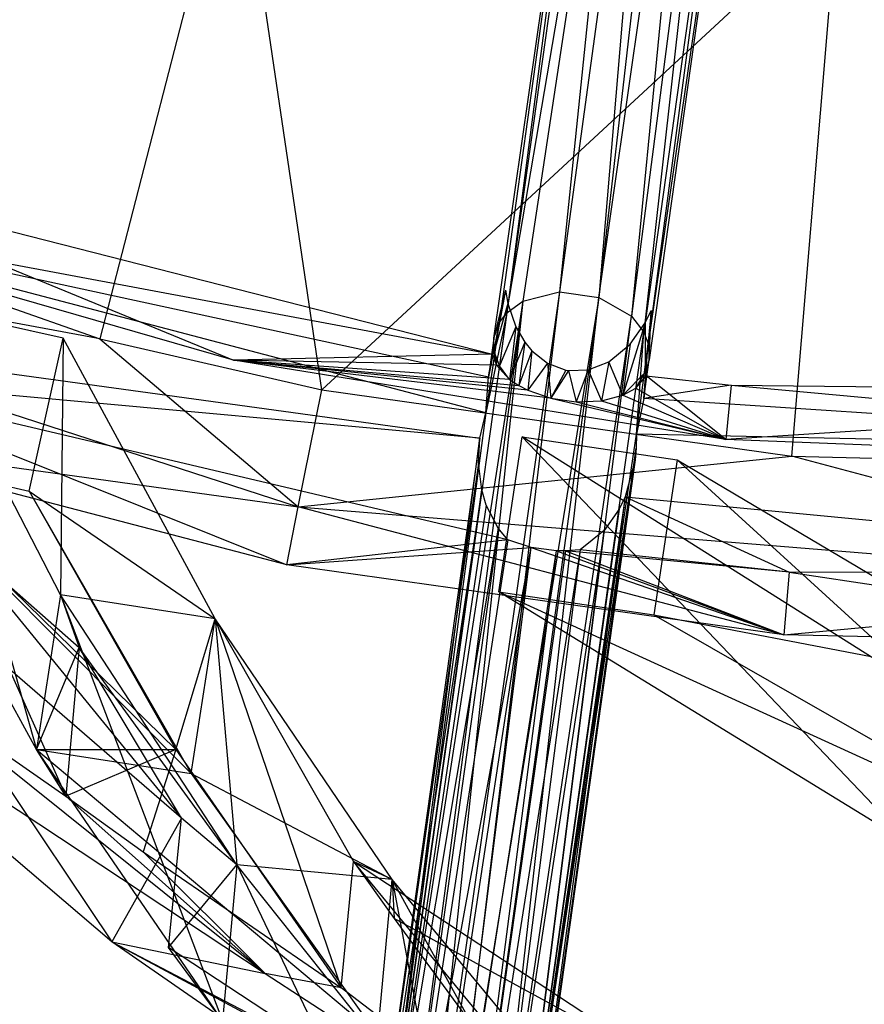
# Model space of a CAD drawing. Extents: x 5.4 to 34.8, y -14.7 to 14.7.
# Tile 96 of 251: x 18 to 19.6, y -8.9 to -7.1. Entities that reach past the tile are written whole.
import ezdxf

# ---------------------------------------------------------------- set-up
doc = ezdxf.new("R2010")
doc.units = 0
doc.header["$LTSCALE"] = 2.54
doc.layers.get('0').update_dxf_attribs({"color": 13, "linetype": 'CONTINUOUS'})

# ---------------------------------------------------------------- blocks, each defined once
blk = doc.blocks.new('BOHO_S_PM_7777_STL')
at = {"color": 0}
for p, q in [((18.9187, -7.6242, 21.2358), (19.1677, -6.1567, 22.6222)), ((18.9187, -7.6242, 21.2358), (19.1677, -6.1567, 22.6222)), ((19.1677, -6.1567, 22.6222), (18.9496, -7.6018, 21.2106)), ((19.1677, -6.1567, 22.6222), (18.9496, -7.6018, 21.2106)), ((19.2175, -6.1474, 22.6044), (19.0193, -7.5839, 21.1845)), ((19.2175, -6.1474, 22.6044), (19.0193, -7.5839, 21.1845)), ((19.1677, -6.1567, 22.6222), (19.0193, -7.5839, 21.1845)), ((19.1677, -6.1567, 22.6222), (19.0193, -7.5839, 21.1845)), ((19.2175, -6.1474, 22.6044), (19.0951, -7.5945, 21.1845)), ((19.2175, -6.1474, 22.6044), (19.0951, -7.5945, 21.1845)), ((19.2597, -6.1493, 22.6), (19.0951, -7.5945, 21.1845)), ((19.2597, -6.1493, 22.6), (19.0951, -7.5945, 21.1845)), ((19.0951, -7.5945, 21.1845), (19.3007, -6.1591, 22.6044)), ((19.0951, -7.5945, 21.1845), (19.3007, -6.1591, 22.6044)), ((19.3007, -6.1591, 22.6044), (19.1572, -7.6308, 21.2105)), ((19.3007, -6.1591, 22.6044), (19.1572, -7.6308, 21.2105)), ((19.346, -6.1817, 22.6222), (19.1572, -7.6308, 21.2105)), ((19.346, -6.1817, 22.6222), (19.1572, -7.6308, 21.2105)), ((19.346, -6.1817, 22.6222), (19.1808, -7.6611, 21.2358)), ((19.346, -6.1817, 22.6222), (19.1808, -7.6611, 21.2358)), ((19.1212, -6.1836, 22.6589), (18.9187, -7.6242, 21.2358)), ((19.1212, -6.1836, 22.6589), (18.9187, -7.6242, 21.2358)), ((18.8941, -7.6724, 21.2845), (19.1033, -6.2153, 22.6943)), ((19.1033, -6.2153, 22.6943), (18.9041, -7.6435, 21.2559)), ((19.1033, -6.2153, 22.6943), (18.9041, -7.6435, 21.2559)), ((19.1033, -6.2153, 22.6943), (18.9187, -7.6242, 21.2358)), ((19.1033, -6.2153, 22.6943), (18.9187, -7.6242, 21.2358)), ((19.3833, -6.2204, 22.6589), (19.1808, -7.6611, 21.2358)), ((19.3833, -6.2204, 22.6589), (19.1808, -7.6611, 21.2358)), ((19.3833, -6.2204, 22.6589), (19.1896, -7.6834, 21.2557)), ((19.3833, -6.2204, 22.6589), (19.1896, -7.6834, 21.2557)), ((19.3931, -6.2756, 22.7179), (19.1896, -7.6834, 21.2557)), ((19.3931, -6.2756, 22.7179), (19.1896, -7.6834, 21.2557)), ((19.3931, -6.2756, 22.7179), (19.1912, -7.7141, 21.2845)), ((18.4003, -6.6634, 22.4925), (18.1392, -7.674, 21.4844)), ((18.4003, -6.6634, 22.4925), (18.1392, -7.674, 21.4844)), ((18.5643, -7.7714, 21.4844), (18.4003, -6.6634, 22.4925)), ((18.5643, -7.7714, 21.4844), (18.4003, -6.6634, 22.4925)), ((19.5512, -6.8585, 22.4925), (18.5643, -7.7714, 21.4844)), ((19.5512, -6.8585, 22.4925), (18.5643, -7.7714, 21.4844)), ((19.4647, -7.8987, 21.4844), (19.5512, -6.8585, 22.4925)), ((19.4647, -7.8987, 21.4844), (19.5512, -6.8585, 22.4925)), ((16.8708, -7.2285, 21.4844), (18.1392, -7.674, 21.4844)), ((16.8708, -7.2285, 21.4844), (18.1392, -7.674, 21.4844)), ((17.5129, -7.3519, 21.2845), (18.8915, -7.7034, 21.2845)), ((17.5129, -7.3519, 21.2845), (18.8915, -7.7034, 21.2845)), ((17.5129, -7.3519, 21.2845), (18.3953, -7.7149, 21.4584)), ((17.5129, -7.3519, 21.2845), (18.3953, -7.7149, 21.4584)), ((18.1392, -7.674, 21.4844), (16.7186, -7.4107, 21.4802)), ((16.7186, -7.4107, 21.4802), (18.5194, -7.9958, 21.4802)), ((18.1392, -7.674, 21.4844), (16.7186, -7.4107, 21.4802)), ((16.7186, -7.4107, 21.4802), (18.5194, -7.9958, 21.4802)), ((18.8783, -7.8158, 21.0802), (17.3616, -7.4171, 21.0802)), ((17.3616, -7.4171, 21.0802), (18.8837, -7.7464, 21.2056)), ((17.3616, -7.4171, 21.0802), (18.8837, -7.7464, 21.2056)), ((17.3616, -7.4171, 21.0802), (18.8915, -7.7034, 21.2845)), ((17.3616, -7.4171, 21.0802), (18.8915, -7.7034, 21.2845)), ((18.8783, -7.8158, 21.0802), (17.3616, -7.4171, 21.0802)), ((18.3953, -7.7149, 21.4584), (17.4779, -7.4505, 21.4584)), ((19.0193, -7.5839, 21.1845), (18.7532, -9.4513, 19.0752)), ((19.0193, -7.5839, 21.1845), (18.7532, -9.4513, 19.0752)), ((19.0193, -7.5839, 21.1845), (18.7954, -9.4525, 19.0713)), ((19.0193, -7.5839, 21.1845), (18.7954, -9.4525, 19.0713)), ((19.0951, -7.5945, 21.1845), (18.7954, -9.4525, 19.0713)), ((19.0951, -7.5945, 21.1845), (18.7954, -9.4525, 19.0713)), ((19.0951, -7.5945, 21.1845), (18.8364, -9.4629, 19.0752)), ((19.0951, -7.5945, 21.1845), (18.8364, -9.4629, 19.0752)), ((18.8813, -9.4878, 19.0906), (19.0951, -7.5945, 21.1845)), ((18.8813, -9.4878, 19.0906), (19.0951, -7.5945, 21.1845)), ((18.9163, -7.5807, 21.4574), (18.8941, -7.6724, 21.2845)), ((18.9163, -7.5807, 21.4574), (18.8947, -7.6981, 21.3086)), ((18.9163, -7.5807, 21.4574), (18.8947, -7.6981, 21.3086)), ((18.9163, -7.5807, 21.4574), (18.9208, -7.6066, 21.4575)), ((18.9496, -7.6018, 21.2106), (19.0193, -7.5839, 21.1845)), ((18.9496, -7.6018, 21.2106), (19.0193, -7.5839, 21.1845)), ((19.0193, -7.5839, 21.1845), (19.0951, -7.5945, 21.1845)), ((19.0193, -7.5839, 21.1845), (19.0951, -7.5945, 21.1845)), ((19.0951, -7.5945, 21.1845), (19.1572, -7.6308, 21.2105)), ((19.0951, -7.5945, 21.1845), (19.1572, -7.6308, 21.2105)), ((18.0692, -7.6725, 21.3575), (17.7763, -7.6076, 21.3575)), ((18.0692, -7.6725, 21.3575), (17.7763, -7.6076, 21.3575)), ((18.0642, -8.1639, 20.8719), (17.7763, -7.6076, 21.3575)), ((17.7763, -7.6076, 21.3575), (18.0182, -8.4604, 20.8625)), ((17.7763, -7.6076, 21.3575), (18.0182, -8.4604, 20.8625)), ((18.0642, -8.1639, 20.8719), (17.7763, -7.6076, 21.3575)), ((18.9496, -7.6018, 21.2106), (18.6559, -9.4944, 19.1224)), ((18.9496, -7.6018, 21.2106), (18.6559, -9.4944, 19.1224)), ((18.9496, -7.6018, 21.2106), (18.7031, -9.4628, 19.0906)), ((18.9496, -7.6018, 21.2106), (18.7031, -9.4628, 19.0906)), ((18.9496, -7.6018, 21.2106), (18.7532, -9.4513, 19.0752)), ((18.9496, -7.6018, 21.2106), (18.7532, -9.4513, 19.0752)), ((18.9208, -7.6066, 21.4575), (18.8947, -7.6981, 21.3086)), ((18.9208, -7.6066, 21.4575), (18.8947, -7.6981, 21.3086)), ((18.9208, -7.6066, 21.4575), (18.9045, -7.7255, 21.3331)), ((18.9208, -7.6066, 21.4575), (18.9045, -7.7255, 21.3331)), ((18.9187, -7.6242, 21.2358), (18.9496, -7.6018, 21.2106)), ((18.9187, -7.6242, 21.2358), (18.9496, -7.6018, 21.2106)), ((18.9208, -7.6066, 21.4575), (18.9357, -7.6508, 21.4577)), ((18.9187, -7.6242, 21.2358), (18.6559, -9.4944, 19.1224)), ((18.9187, -7.6242, 21.2358), (18.6559, -9.4944, 19.1224)), ((18.9187, -7.6242, 21.2358), (18.8783, -7.8158, 21.0802)), ((18.9187, -7.6242, 21.2358), (18.8783, -7.8158, 21.0802)), ((18.8813, -9.4878, 19.0906), (19.1572, -7.6308, 21.2105)), ((18.8813, -9.4878, 19.0906), (19.1572, -7.6308, 21.2105)), ((18.9041, -7.6435, 21.2559), (18.9187, -7.6242, 21.2358)), ((18.9041, -7.6435, 21.2559), (18.9187, -7.6242, 21.2358)), ((18.918, -9.5312, 19.1224), (19.1572, -7.6308, 21.2105)), ((18.918, -9.5312, 19.1224), (19.1572, -7.6308, 21.2105)), ((19.1572, -7.6308, 21.2105), (19.1808, -7.6611, 21.2358)), ((19.1572, -7.6308, 21.2105), (19.1808, -7.6611, 21.2358)), ((19.1952, -7.6198, 21.4574), (19.1836, -7.7386, 21.3085)), ((19.1952, -7.6198, 21.4574), (19.1836, -7.7386, 21.3085)), ((19.1837, -7.6435, 21.4575), (19.1952, -7.6198, 21.4574)), ((19.1912, -7.7141, 21.2845), (19.1952, -7.6198, 21.4574)), ((17.3255, -7.6526, 21.076), (18.8672, -7.8642, 21.0793)), ((17.3255, -7.6526, 21.076), (18.8672, -7.8642, 21.0793)), ((18.9041, -7.6435, 21.2559), (18.8783, -7.8158, 21.0802)), ((18.9041, -7.6435, 21.2559), (18.8783, -7.8158, 21.0802)), ((18.9041, -7.6435, 21.2559), (18.8837, -7.7464, 21.2056)), ((18.9041, -7.6435, 21.2559), (18.8837, -7.7464, 21.2056)), ((18.8941, -7.6724, 21.2845), (18.9041, -7.6435, 21.2559)), ((18.8941, -7.6724, 21.2845), (18.9041, -7.6435, 21.2559)), ((18.9357, -7.6508, 21.4577), (18.9045, -7.7255, 21.3331)), ((18.9357, -7.6508, 21.4577), (18.9045, -7.7255, 21.3331)), ((18.9357, -7.6508, 21.4577), (18.9239, -7.7515, 21.3551)), ((18.9357, -7.6508, 21.4577), (18.9239, -7.7515, 21.3551)), ((18.9357, -7.6508, 21.4577), (18.9529, -7.6803, 21.4578)), ((19.1837, -7.6435, 21.4575), (19.141, -7.7819, 21.355)), ((19.1837, -7.6435, 21.4575), (19.141, -7.7819, 21.355)), ((19.155, -7.6843, 21.4577), (19.1837, -7.6435, 21.4575)), ((19.1837, -7.6435, 21.4575), (19.1836, -7.7386, 21.3085)), ((19.1837, -7.6435, 21.4575), (19.1836, -7.7386, 21.3085)), ((18.0043, -7.9654, 21.3575), (18.0692, -7.6725, 21.3575)), ((18.0043, -7.9654, 21.3575), (18.0692, -7.6725, 21.3575)), ((18.0692, -7.6725, 21.3575), (18.0642, -8.1639, 20.8719)), ((18.0692, -7.6725, 21.3575), (18.0642, -8.1639, 20.8719)), ((18.3601, -8.2098, 20.8839), (18.0692, -7.6725, 21.3575)), ((18.3601, -8.2098, 20.8839), (18.0692, -7.6725, 21.3575)), ((18.8941, -7.6724, 21.2845), (18.8837, -7.7464, 21.2056)), ((18.8941, -7.6724, 21.2845), (18.8837, -7.7464, 21.2056)), ((18.8941, -7.6724, 21.2845), (18.8915, -7.7034, 21.2845)), ((18.8941, -7.6724, 21.2845), (18.8915, -7.7034, 21.2845)), ((18.8947, -7.6981, 21.3086), (18.8941, -7.6724, 21.2845)), ((18.8947, -7.6981, 21.3086), (18.8941, -7.6724, 21.2845)), ((18.918, -9.5312, 19.1224), (19.1808, -7.6611, 21.2358)), ((18.918, -9.5312, 19.1224), (19.1808, -7.6611, 21.2358)), ((19.1669, -7.8563, 21.0802), (19.1808, -7.6611, 21.2358)), ((19.1669, -7.8563, 21.0802), (19.1808, -7.6611, 21.2358)), ((19.1808, -7.6611, 21.2358), (19.1896, -7.6834, 21.2557)), ((19.1808, -7.6611, 21.2358), (19.1896, -7.6834, 21.2557)), ((18.1392, -7.674, 21.4844), (18.5643, -7.7714, 21.4844)), ((18.1392, -7.674, 21.4844), (18.5643, -7.7714, 21.4844)), ((18.1392, -7.674, 21.4844), (18.5194, -7.9958, 21.4802)), ((18.1392, -7.674, 21.4844), (18.5194, -7.9958, 21.4802)), ((18.9529, -7.6803, 21.4578), (18.9239, -7.7515, 21.3551)), ((18.9529, -7.6803, 21.4578), (18.9239, -7.7515, 21.3551)), ((18.9529, -7.6803, 21.4578), (18.9418, -7.7636, 21.3705)), ((18.9529, -7.6803, 21.4578), (18.9418, -7.7636, 21.3705)), ((18.9529, -7.6803, 21.4578), (18.9668, -7.6971, 21.4579)), ((19.1143, -7.718, 21.4579), (19.155, -7.6843, 21.4577)), ((19.155, -7.6843, 21.4577), (19.141, -7.7819, 21.355)), ((19.155, -7.6843, 21.4577), (19.141, -7.7819, 21.355)), ((19.1669, -7.8563, 21.0802), (19.1896, -7.6834, 21.2557)), ((19.1669, -7.8563, 21.0802), (19.1896, -7.6834, 21.2557)), ((19.1808, -7.788, 21.2058), (19.1896, -7.6834, 21.2557)), ((19.1808, -7.788, 21.2058), (19.1896, -7.6834, 21.2557)), ((19.1896, -7.6834, 21.2557), (19.1912, -7.7141, 21.2845)), ((19.1896, -7.6834, 21.2557), (19.1912, -7.7141, 21.2845)), ((18.8915, -7.7034, 21.2845), (18.3953, -7.7149, 21.4584)), ((18.8915, -7.7034, 21.2845), (18.3953, -7.7149, 21.4584)), ((18.8837, -7.7464, 21.2056), (18.8915, -7.7034, 21.2845)), ((18.8837, -7.7464, 21.2056), (18.8915, -7.7034, 21.2845)), ((18.8947, -7.6981, 21.3086), (18.8915, -7.7034, 21.2845)), ((18.8947, -7.6981, 21.3086), (18.8915, -7.7034, 21.2845)), ((18.8915, -7.7034, 21.2845), (18.8992, -7.7246, 21.3172)), ((18.8915, -7.7034, 21.2845), (18.8992, -7.7246, 21.3172)), ((18.9045, -7.7255, 21.3331), (18.8947, -7.6981, 21.3086)), ((18.8947, -7.6981, 21.3086), (18.8992, -7.7246, 21.3172)), ((18.8947, -7.6981, 21.3086), (18.8992, -7.7246, 21.3172)), ((18.9045, -7.7255, 21.3331), (18.8947, -7.6981, 21.3086)), ((18.9668, -7.6971, 21.4579), (18.9418, -7.7636, 21.3705)), ((18.9668, -7.6971, 21.4579), (18.9418, -7.7636, 21.3705)), ((18.9668, -7.6971, 21.4579), (18.9587, -7.7724, 21.3806)), ((18.9668, -7.6971, 21.4579), (18.9587, -7.7724, 21.3806)), ((18.9668, -7.6971, 21.4579), (18.9965, -7.7206, 21.458)), ((18.9239, -7.7515, 21.3551), (18.3953, -7.7149, 21.4584)), ((18.3953, -7.7149, 21.4584), (18.9418, -7.7636, 21.3705)), ((19.0028, -7.7875, 21.3948), (18.3953, -7.7149, 21.4584)), ((19.3378, -7.8667, 21.4584), (18.3953, -7.7149, 21.4584)), ((19.0028, -7.7875, 21.3948), (18.3953, -7.7149, 21.4584)), ((18.9587, -7.7724, 21.3806), (18.3953, -7.7149, 21.4584)), ((18.9587, -7.7724, 21.3806), (18.3953, -7.7149, 21.4584)), ((18.3953, -7.7149, 21.4584), (18.9418, -7.7636, 21.3705)), ((18.8992, -7.7246, 21.3172), (18.3953, -7.7149, 21.4584)), ((18.9239, -7.7515, 21.3551), (18.3953, -7.7149, 21.4584)), ((18.8992, -7.7246, 21.3172), (18.3953, -7.7149, 21.4584)), ((18.9045, -7.7255, 21.3331), (18.8992, -7.7246, 21.3172)), ((18.8992, -7.7246, 21.3172), (18.9239, -7.7515, 21.3551)), ((18.9045, -7.7255, 21.3331), (18.8992, -7.7246, 21.3172)), ((18.8992, -7.7246, 21.3172), (18.9239, -7.7515, 21.3551)), ((18.9239, -7.7515, 21.3551), (18.9045, -7.7255, 21.3331)), ((18.9239, -7.7515, 21.3551), (18.9045, -7.7255, 21.3331)), ((18.9965, -7.7206, 21.458), (18.9587, -7.7724, 21.3806)), ((18.9965, -7.7206, 21.458), (18.9587, -7.7724, 21.3806)), ((18.9965, -7.7206, 21.458), (19.0316, -7.7337, 21.458)), ((18.9965, -7.7206, 21.458), (19.0028, -7.7875, 21.3948)), ((18.9965, -7.7206, 21.458), (19.0028, -7.7875, 21.3948)), ((19.0745, -7.7334, 21.458), (19.1143, -7.718, 21.4579)), ((19.1143, -7.718, 21.4579), (19.0998, -7.7927, 21.3815)), ((19.1143, -7.718, 21.4579), (19.0998, -7.7927, 21.3815)), ((19.141, -7.7819, 21.355), (19.1143, -7.718, 21.4579)), ((19.141, -7.7819, 21.355), (19.1143, -7.718, 21.4579)), ((19.1808, -7.788, 21.2058), (19.1912, -7.7141, 21.2845)), ((19.1808, -7.788, 21.2058), (19.1912, -7.7141, 21.2845)), ((19.1912, -7.7141, 21.2845), (19.1836, -7.7386, 21.3085)), ((19.1912, -7.7141, 21.2845), (19.1836, -7.7386, 21.3085)), ((19.1852, -7.7446, 21.2845), (19.1912, -7.7141, 21.2845)), ((19.1852, -7.7446, 21.2845), (19.1912, -7.7141, 21.2845)), ((18.8783, -7.8158, 21.0802), (18.8837, -7.7464, 21.2056)), ((18.8783, -7.8158, 21.0802), (18.8837, -7.7464, 21.2056)), ((19.0316, -7.7337, 21.458), (19.0028, -7.7875, 21.3948)), ((19.0316, -7.7337, 21.458), (19.0028, -7.7875, 21.3948)), ((19.0369, -7.7346, 21.458), (19.0028, -7.7875, 21.3948)), ((19.0369, -7.7346, 21.458), (19.0028, -7.7875, 21.3948)), ((19.0316, -7.7337, 21.458), (19.0369, -7.7346, 21.458)), ((19.0369, -7.7346, 21.458), (19.0745, -7.7334, 21.458)), ((19.0369, -7.7346, 21.458), (19.0516, -7.7946, 21.3953)), ((19.0369, -7.7346, 21.458), (19.0516, -7.7946, 21.3953)), ((19.0745, -7.7334, 21.458), (19.0516, -7.7946, 21.3953)), ((19.0745, -7.7334, 21.458), (19.0516, -7.7946, 21.3953)), ((19.0745, -7.7334, 21.458), (19.0998, -7.7927, 21.3815)), ((19.0745, -7.7334, 21.458), (19.0998, -7.7927, 21.3815)), ((19.1836, -7.7386, 21.3085), (19.141, -7.7819, 21.355)), ((19.1836, -7.7386, 21.3085), (19.141, -7.7819, 21.355)), ((19.1654, -7.7684, 21.3276), (19.1836, -7.7386, 21.3085)), ((19.1654, -7.7684, 21.3276), (19.1836, -7.7386, 21.3085)), ((19.1654, -7.7684, 21.3276), (19.1852, -7.7446, 21.2845)), ((19.1654, -7.7684, 21.3276), (19.1852, -7.7446, 21.2845)), ((19.1852, -7.7446, 21.2845), (19.1808, -7.788, 21.2058)), ((19.1852, -7.7446, 21.2845), (19.1808, -7.788, 21.2058)), ((19.1852, -7.7446, 21.2845), (19.1836, -7.7386, 21.3085)), ((19.1852, -7.7446, 21.2845), (19.1836, -7.7386, 21.3085)), ((19.1852, -7.7446, 21.2845), (19.3482, -7.7626, 21.2845)), ((19.3378, -7.8667, 21.4584), (19.1852, -7.7446, 21.2845)), ((19.1852, -7.7446, 21.2845), (19.3482, -7.7626, 21.2845)), ((19.3378, -7.8667, 21.4584), (19.1852, -7.7446, 21.2845)), ((18.8672, -7.8642, 21.0793), (17.6042, -7.7487, 21.076)), ((18.9208, -8.0585, 21.076), (17.6042, -7.7487, 21.076)), ((18.8672, -7.8642, 21.0793), (17.6042, -7.7487, 21.076)), ((17.6042, -7.7487, 21.076), (18.4972, -8.1066, 21.276)), ((17.6042, -7.7487, 21.076), (18.4972, -8.1066, 21.276)), ((18.9208, -8.0585, 21.076), (17.6042, -7.7487, 21.076)), ((18.9239, -7.7515, 21.3551), (18.9418, -7.7636, 21.3705)), ((18.9239, -7.7515, 21.3551), (18.9418, -7.7636, 21.3705)), ((18.9418, -7.7636, 21.3705), (18.9587, -7.7724, 21.3806)), ((18.9418, -7.7636, 21.3705), (18.9587, -7.7724, 21.3806)), ((19.3482, -7.7626, 21.2845), (19.1808, -7.788, 21.2058)), ((19.3482, -7.7626, 21.2845), (19.1808, -7.788, 21.2058)), ((19.3482, -7.7626, 21.2845), (19.3378, -7.8667, 21.4584)), ((19.3482, -7.7626, 21.2845), (19.3378, -7.8667, 21.4584)), ((19.3482, -7.7626, 21.2845), (20.7345, -7.8904, 21.0802)), ((19.3482, -7.7626, 21.2845), (20.7257, -7.7777, 21.2845)), ((19.3482, -7.7626, 21.2845), (20.7345, -7.8904, 21.0802)), ((19.3482, -7.7626, 21.2845), (20.7257, -7.7777, 21.2845)), ((18.5194, -7.9958, 21.4802), (18.5643, -7.7714, 21.4844)), ((18.5194, -7.9958, 21.4802), (18.5643, -7.7714, 21.4844)), ((18.5643, -7.7714, 21.4844), (19.4647, -7.8987, 21.4844)), ((18.5643, -7.7714, 21.4844), (19.4647, -7.8987, 21.4844)), ((18.9587, -7.7724, 21.3806), (19.0028, -7.7875, 21.3948)), ((18.9587, -7.7724, 21.3806), (19.0028, -7.7875, 21.3948)), ((19.0998, -7.7927, 21.3815), (19.141, -7.7819, 21.355)), ((19.0998, -7.7927, 21.3815), (19.141, -7.7819, 21.355)), ((19.141, -7.7819, 21.355), (19.1654, -7.7684, 21.3276)), ((19.141, -7.7819, 21.355), (19.1654, -7.7684, 21.3276)), ((19.141, -7.7819, 21.355), (19.3378, -7.8667, 21.4584)), ((19.141, -7.7819, 21.355), (19.3378, -7.8667, 21.4584)), ((19.1654, -7.7684, 21.3276), (19.3378, -7.8667, 21.4584)), ((19.1654, -7.7684, 21.3276), (19.3378, -7.8667, 21.4584)), ((20.7257, -7.7777, 21.2845), (19.3378, -7.8667, 21.4584)), ((20.7257, -7.7777, 21.2845), (19.3378, -7.8667, 21.4584)), ((19.0028, -7.7875, 21.3948), (19.0516, -7.7946, 21.3953)), ((19.0028, -7.7875, 21.3948), (19.0516, -7.7946, 21.3953)), ((19.0028, -7.7875, 21.3948), (19.3378, -7.8667, 21.4584)), ((19.0028, -7.7875, 21.3948), (19.3378, -7.8667, 21.4584)), ((19.0516, -7.7946, 21.3953), (19.0998, -7.7927, 21.3815)), ((19.0516, -7.7946, 21.3953), (19.0998, -7.7927, 21.3815)), ((19.0516, -7.7946, 21.3953), (19.3378, -7.8667, 21.4584)), ((19.0516, -7.7946, 21.3953), (19.3378, -7.8667, 21.4584)), ((19.0998, -7.7927, 21.3815), (19.3378, -7.8667, 21.4584)), ((19.0998, -7.7927, 21.3815), (19.3378, -7.8667, 21.4584)), ((19.1808, -7.788, 21.2058), (19.1669, -7.8563, 21.0802)), ((19.1808, -7.788, 21.2058), (19.1669, -7.8563, 21.0802)), ((20.7345, -7.8904, 21.0802), (19.1808, -7.788, 21.2058)), ((20.7345, -7.8904, 21.0802), (19.1808, -7.788, 21.2058)), ((18.8783, -7.8158, 21.0802), (18.6559, -9.4944, 19.1224)), ((18.8783, -7.8158, 21.0802), (18.6559, -9.4944, 19.1224)), ((18.8672, -7.8642, 21.0793), (18.8783, -7.8158, 21.0802)), ((18.8672, -7.8642, 21.0793), (18.8783, -7.8158, 21.0802)), ((18.918, -9.5312, 19.1224), (19.1669, -7.8563, 21.0802)), ((18.918, -9.5312, 19.1224), (19.1669, -7.8563, 21.0802)), ((19.1669, -7.8563, 21.0802), (19.1665, -7.8835, 21.0798)), ((19.1669, -7.8563, 21.0802), (19.1665, -7.8835, 21.0798)), ((20.7345, -7.8904, 21.0802), (19.1669, -7.8563, 21.0802)), ((20.7345, -7.8904, 21.0802), (19.1669, -7.8563, 21.0802)), ((18.4972, -8.1066, 21.276), (17.567, -7.8632, 21.276)), ((17.567, -7.8632, 21.276), (18.5194, -7.9958, 21.4802)), ((18.4972, -8.1066, 21.276), (17.567, -7.8632, 21.276)), ((17.567, -7.8632, 21.276), (18.5194, -7.9958, 21.4802)), ((18.8672, -7.8642, 21.0793), (18.6309, -9.5455, 19.1677)), ((18.8672, -7.8642, 21.0793), (18.6309, -9.5455, 19.1677)), ((18.6559, -9.4944, 19.1224), (18.8672, -7.8642, 21.0793)), ((18.6559, -9.4944, 19.1224), (18.8672, -7.8642, 21.0793)), ((18.8644, -7.9118, 21.0785), (18.8672, -7.8642, 21.0793)), ((18.8644, -7.9118, 21.0785), (18.8672, -7.8642, 21.0793)), ((18.9035, -8.1581, 21.3575), (18.9479, -7.8614, 21.3575)), ((18.9035, -8.1581, 21.3575), (18.9479, -7.8614, 21.3575)), ((18.9479, -7.8614, 21.3575), (19.2446, -7.9058, 21.3575)), ((19.753, -8.3695, 20.94), (18.9479, -7.8614, 21.3575)), ((18.9479, -7.8614, 21.3575), (19.6937, -8.6436, 20.9601)), ((18.9479, -7.8614, 21.3575), (19.6937, -8.6436, 20.9601)), ((19.753, -8.3695, 20.94), (18.9479, -7.8614, 21.3575)), ((18.9479, -7.8614, 21.3575), (19.2446, -7.9058, 21.3575)), ((20.2917, -7.9039, 21.4584), (19.3378, -7.8667, 21.4584)), ((18.5194, -7.9958, 21.4802), (19.4647, -7.8987, 21.4844)), ((18.5194, -7.9958, 21.4802), (19.4647, -7.8987, 21.4844)), ((19.1665, -7.8835, 21.0798), (18.918, -9.5312, 19.1224)), ((19.1665, -7.8835, 21.0798), (18.918, -9.5312, 19.1224)), ((18.928, -9.5872, 19.1677), (19.1665, -7.8835, 21.0798)), ((18.928, -9.5872, 19.1677), (19.1665, -7.8835, 21.0798)), ((19.1665, -7.8835, 21.0798), (19.1643, -7.9057, 21.0793)), ((19.1665, -7.8835, 21.0798), (19.1643, -7.9057, 21.0793)), ((19.4647, -7.8987, 21.4844), (20.3985, -7.9212, 21.4844)), ((20.4065, -8.1499, 21.4802), (19.4647, -7.8987, 21.4844)), ((20.4065, -8.1499, 21.4802), (19.4647, -7.8987, 21.4844)), ((19.4647, -7.8987, 21.4844), (20.3985, -7.9212, 21.4844)), ((17.7114, -7.9005, 21.3575), (18.0043, -7.9654, 21.3575)), ((18.0182, -8.4604, 20.8625), (17.7114, -7.9005, 21.3575)), ((17.7114, -7.9005, 21.3575), (18.0043, -7.9654, 21.3575)), ((17.7114, -7.9005, 21.3575), (18.3142, -8.5063, 20.8745)), ((17.7114, -7.9005, 21.3575), (18.3142, -8.5063, 20.8745)), ((18.0182, -8.4604, 20.8625), (17.7114, -7.9005, 21.3575)), ((17.7114, -7.9005, 21.3575), (18.0043, -7.9654, 21.3575)), ((17.7114, -7.9005, 21.3575), (18.2848, -8.4601, 20.9169)), ((17.7114, -7.9005, 21.3575), (18.2848, -8.4601, 20.9169)), ((18.0182, -8.4604, 20.8625), (17.7114, -7.9005, 21.3575)), ((18.8644, -7.9118, 21.0785), (18.6309, -9.5455, 19.1677)), ((18.8644, -7.9118, 21.0785), (18.6309, -9.5455, 19.1677)), ((18.8707, -7.9629, 21.0776), (18.8644, -7.9118, 21.0785)), ((18.8707, -7.9629, 21.0776), (18.8644, -7.9118, 21.0785)), ((19.1643, -7.9057, 21.0793), (18.928, -9.5872, 19.1677)), ((19.1643, -7.9057, 21.0793), (18.928, -9.5872, 19.1677)), ((19.1643, -7.9057, 21.0793), (19.1451, -7.9762, 21.078)), ((19.1643, -7.9057, 21.0793), (19.1451, -7.9762, 21.078)), ((19.2446, -7.9058, 21.3575), (19.2002, -8.2025, 21.3575)), ((19.2446, -7.9058, 21.3575), (19.2002, -8.2025, 21.3575)), ((19.2446, -7.9058, 21.3575), (19.753, -8.3695, 20.94)), ((19.2446, -7.9058, 21.3575), (19.753, -8.3695, 20.94)), ((19.2446, -7.9058, 21.3575), (20.0067, -8.3572, 20.962)), ((19.2446, -7.9058, 21.3575), (20.0067, -8.3572, 20.962)), ((18.0043, -7.9654, 21.3575), (18.3601, -8.2098, 20.8839)), ((18.0043, -7.9654, 21.3575), (18.3601, -8.2098, 20.8839)), ((18.0043, -7.9654, 21.3575), (18.3142, -8.5063, 20.8745)), ((18.0043, -7.9654, 21.3575), (18.3142, -8.5063, 20.8745)), ((18.0043, -7.9654, 21.3575), (18.3601, -8.2098, 20.8839)), ((18.0043, -7.9654, 21.3575), (18.2848, -8.4601, 20.9169)), ((18.0043, -7.9654, 21.3575), (18.2848, -8.4601, 20.9169)), ((18.8707, -7.9629, 21.0776), (18.6309, -9.5455, 19.1677)), ((18.8707, -7.9629, 21.0776), (18.6309, -9.5455, 19.1677)), ((18.6408, -9.6015, 19.2131), (18.8707, -7.9629, 21.0776)), ((18.6408, -9.6015, 19.2131), (18.8707, -7.9629, 21.0776)), ((18.8793, -7.9924, 21.0771), (18.8707, -7.9629, 21.0776)), ((18.8793, -7.9924, 21.0771), (18.8707, -7.9629, 21.0776)), ((18.2956, -8.5917, 20.5259), (17.5994, -7.9888, 20.94)), ((17.5994, -7.9888, 20.94), (18.1621, -8.8284, 20.5628)), ((17.5994, -7.9888, 20.94), (18.1621, -8.8284, 20.5628)), ((18.2956, -8.5917, 20.5259), (17.5994, -7.9888, 20.94)), ((18.8793, -7.9924, 21.0771), (18.6408, -9.6015, 19.2131)), ((18.8793, -7.9924, 21.0771), (18.6408, -9.6015, 19.2131)), ((18.9022, -8.0366, 21.0763), (18.8793, -7.9924, 21.0771)), ((18.9022, -8.0366, 21.0763), (18.8793, -7.9924, 21.0771)), ((19.1451, -7.9762, 21.078), (18.903, -9.6383, 19.2131)), ((19.1451, -7.9762, 21.078), (18.903, -9.6383, 19.2131)), ((19.1451, -7.9762, 21.078), (18.928, -9.5872, 19.1677)), ((19.1451, -7.9762, 21.078), (18.928, -9.5872, 19.1677)), ((19.1451, -7.9762, 21.078), (19.1337, -7.9999, 21.0776)), ((19.1451, -7.9762, 21.078), (19.1337, -7.9999, 21.0776)), ((19.1451, -7.9762, 21.078), (19.4591, -8.1205, 21.076)), ((19.1451, -7.9762, 21.078), (19.4591, -8.1205, 21.076)), ((19.1451, -7.9762, 21.078), (20.7033, -8.1267, 21.076)), ((19.1451, -7.9762, 21.078), (20.7033, -8.1267, 21.076)), ((18.4972, -8.1066, 21.276), (18.5194, -7.9958, 21.4802)), ((18.4972, -8.1066, 21.276), (18.5194, -7.9958, 21.4802)), ((18.5194, -7.9958, 21.4802), (20.4065, -8.1499, 21.4802)), ((19.4493, -8.2405, 21.276), (18.5194, -7.9958, 21.4802)), ((19.4493, -8.2405, 21.276), (18.5194, -7.9958, 21.4802)), ((18.5194, -7.9958, 21.4802), (20.4065, -8.1499, 21.4802)), ((19.1337, -7.9999, 21.0776), (18.903, -9.6383, 19.2131)), ((19.1337, -7.9999, 21.0776), (18.903, -9.6383, 19.2131)), ((19.1337, -7.9999, 21.0776), (19.1052, -8.0408, 21.0768)), ((19.1337, -7.9999, 21.0776), (19.1052, -8.0408, 21.0768)), ((17.8476, -8.0426, 20.962), (18.2956, -8.5917, 20.5259)), ((17.8476, -8.0426, 20.962), (18.2956, -8.5917, 20.5259)), ((17.8476, -8.0426, 20.962), (18.0999, -8.265, 20.8093)), ((17.8476, -8.0426, 20.962), (18.0999, -8.265, 20.8093)), ((17.8476, -8.0426, 20.962), (18.0741, -8.5494, 20.7812)), ((17.8476, -8.0426, 20.962), (18.0741, -8.5494, 20.7812)), ((18.9022, -8.0366, 21.0763), (18.6408, -9.6015, 19.2131)), ((18.9022, -8.0366, 21.0763), (18.6408, -9.6015, 19.2131)), ((18.9022, -8.0366, 21.0763), (18.6775, -9.6449, 19.2449)), ((18.9022, -8.0366, 21.0763), (18.6775, -9.6449, 19.2449)), ((19.1052, -8.0408, 21.0768), (18.8557, -9.6699, 19.2449)), ((19.1052, -8.0408, 21.0768), (18.8557, -9.6699, 19.2449)), ((18.9208, -8.0585, 21.076), (18.9022, -8.0366, 21.0763)), ((18.9208, -8.0585, 21.076), (18.9022, -8.0366, 21.0763)), ((18.903, -9.6383, 19.2131), (19.1052, -8.0408, 21.0768)), ((18.903, -9.6383, 19.2131), (19.1052, -8.0408, 21.0768)), ((19.1052, -8.0408, 21.0768), (19.0592, -8.0779, 21.076)), ((19.1052, -8.0408, 21.0768), (19.0592, -8.0779, 21.076)), ((18.9208, -8.0585, 21.076), (18.4972, -8.1066, 21.276)), ((18.9208, -8.0585, 21.076), (18.4972, -8.1066, 21.276)), ((18.9208, -8.0585, 21.076), (18.6775, -9.6449, 19.2449)), ((18.9208, -8.0585, 21.076), (18.6775, -9.6449, 19.2449)), ((18.9655, -8.0732, 21.0896), (18.9208, -8.0585, 21.076)), ((18.9655, -8.0732, 21.0896), (18.9208, -8.0585, 21.076)), ((18.4972, -8.1066, 21.276), (18.9655, -8.0732, 21.0896)), ((18.4972, -8.1066, 21.276), (18.9655, -8.0732, 21.0896)), ((18.6775, -9.6449, 19.2449), (18.9655, -8.0732, 21.0896)), ((18.6775, -9.6449, 19.2449), (18.9655, -8.0732, 21.0896)), ((18.7225, -9.6698, 19.2603), (18.9655, -8.0732, 21.0896)), ((18.7225, -9.6698, 19.2603), (18.9655, -8.0732, 21.0896)), ((18.7634, -9.6802, 19.2641), (18.9655, -8.0732, 21.0896)), ((18.7634, -9.6802, 19.2641), (18.9655, -8.0732, 21.0896)), ((18.7634, -9.6802, 19.2641), (19.014, -8.0799, 21.0893)), ((18.7634, -9.6802, 19.2641), (19.014, -8.0799, 21.0893)), ((19.0592, -8.0779, 21.076), (18.8057, -9.6815, 19.2603)), ((19.0592, -8.0779, 21.076), (18.8057, -9.6815, 19.2603)), ((18.8057, -9.6815, 19.2603), (19.014, -8.0799, 21.0893)), ((18.8057, -9.6815, 19.2603), (19.014, -8.0799, 21.0893)), ((19.0308, -8.0801, 21.0859), (18.8057, -9.6815, 19.2603)), ((19.0308, -8.0801, 21.0859), (18.8057, -9.6815, 19.2603)), ((19.0592, -8.0779, 21.076), (18.8557, -9.6699, 19.2449)), ((19.0592, -8.0779, 21.076), (18.8557, -9.6699, 19.2449)), ((19.014, -8.0799, 21.0893), (18.9655, -8.0732, 21.0896)), ((18.9655, -8.0732, 21.0896), (19.4493, -8.2405, 21.276)), ((18.9655, -8.0732, 21.0896), (19.4493, -8.2405, 21.276)), ((19.014, -8.0799, 21.0893), (18.9655, -8.0732, 21.0896)), ((19.0308, -8.0801, 21.0859), (19.014, -8.0799, 21.0893)), ((19.014, -8.0799, 21.0893), (19.4493, -8.2405, 21.276)), ((19.0308, -8.0801, 21.0859), (19.014, -8.0799, 21.0893)), ((19.014, -8.0799, 21.0893), (19.4493, -8.2405, 21.276)), ((19.0592, -8.0779, 21.076), (19.0308, -8.0801, 21.0859)), ((19.0592, -8.0779, 21.076), (19.0308, -8.0801, 21.0859)), ((19.4591, -8.1205, 21.076), (19.0308, -8.0801, 21.0859)), ((19.0308, -8.0801, 21.0859), (19.4493, -8.2405, 21.276)), ((19.0308, -8.0801, 21.0859), (19.4493, -8.2405, 21.276)), ((19.4591, -8.1205, 21.076), (19.0308, -8.0801, 21.0859)), ((19.4591, -8.1205, 21.076), (19.0592, -8.0779, 21.076)), ((19.4591, -8.1205, 21.076), (19.0592, -8.0779, 21.076)), ((19.4493, -8.2405, 21.276), (18.4972, -8.1066, 21.276)), ((19.4493, -8.2405, 21.276), (18.4972, -8.1066, 21.276)), ((19.4591, -8.1205, 21.076), (19.4493, -8.2405, 21.276)), ((19.4591, -8.1205, 21.076), (19.4493, -8.2405, 21.276)), ((20.7033, -8.1267, 21.076), (19.4591, -8.1205, 21.076)), ((19.4591, -8.1205, 21.076), (20.4105, -8.2628, 21.276)), ((19.4591, -8.1205, 21.076), (20.4105, -8.2628, 21.276)), ((20.7033, -8.1267, 21.076), (19.4591, -8.1205, 21.076)), ((19.6937, -8.6436, 20.9601), (18.9035, -8.1581, 21.3575)), ((18.9035, -8.1581, 21.3575), (19.2002, -8.2025, 21.3575)), ((18.9035, -8.1581, 21.3575), (19.2002, -8.2025, 21.3575)), ((18.9035, -8.1581, 21.3575), (19.9934, -8.657, 20.9587)), ((18.9035, -8.1581, 21.3575), (19.9934, -8.657, 20.9587)), ((19.6937, -8.6436, 20.9601), (18.9035, -8.1581, 21.3575)), ((19.4493, -8.2405, 21.276), (20.4065, -8.1499, 21.4802)), ((19.4493, -8.2405, 21.276), (20.4065, -8.1499, 21.4802)), ((18.0642, -8.1639, 20.8719), (18.0182, -8.4604, 20.8625)), ((18.0642, -8.1639, 20.8719), (18.0182, -8.4604, 20.8625)), ((18.0642, -8.1639, 20.8719), (18.0182, -8.4604, 20.8625)), ((18.3601, -8.2098, 20.8839), (18.0642, -8.1639, 20.8719)), ((18.3601, -8.2098, 20.8839), (18.0642, -8.1639, 20.8719)), ((18.4018, -8.681, 20.3941), (18.0642, -8.1639, 20.8719)), ((18.0642, -8.1639, 20.8719), (18.3741, -8.9794, 20.3758)), ((18.0642, -8.1639, 20.8719), (18.3741, -8.9794, 20.3758)), ((18.4018, -8.681, 20.3941), (18.0642, -8.1639, 20.8719)), ((18.0642, -8.1639, 20.8719), (18.0999, -8.265, 20.8093)), ((18.0642, -8.1639, 20.8719), (18.0999, -8.265, 20.8093)), ((18.4018, -8.681, 20.3941), (18.0642, -8.1639, 20.8719)), ((18.2848, -8.4601, 20.9169), (18.3601, -8.2098, 20.8839)), ((18.2848, -8.4601, 20.9169), (18.3601, -8.2098, 20.8839)), ((18.3142, -8.5063, 20.8745), (18.3601, -8.2098, 20.8839)), ((18.3142, -8.5063, 20.8745), (18.3601, -8.2098, 20.8839)), ((18.6994, -8.7094, 20.417), (18.3601, -8.2098, 20.8839)), ((18.3601, -8.2098, 20.8839), (18.4018, -8.681, 20.3941)), ((18.3601, -8.2098, 20.8839), (18.4018, -8.681, 20.3941)), ((18.6994, -8.7094, 20.417), (18.3601, -8.2098, 20.8839)), ((18.6994, -8.7094, 20.417), (18.3601, -8.2098, 20.8839)), ((18.3601, -8.2098, 20.8839), (18.6251, -8.6747, 20.5025)), ((18.3601, -8.2098, 20.8839), (18.6251, -8.6747, 20.5025)), ((18.3601, -8.2098, 20.8839), (18.6013, -8.9167, 20.4875)), ((18.3601, -8.2098, 20.8839), (18.6013, -8.9167, 20.4875)), ((19.2002, -8.2025, 21.3575), (20.0067, -8.3572, 20.962)), ((19.2002, -8.2025, 21.3575), (20.0067, -8.3572, 20.962)), ((19.2002, -8.2025, 21.3575), (19.9934, -8.657, 20.9587)), ((19.2002, -8.2025, 21.3575), (19.9934, -8.657, 20.9587)), ((18.1621, -8.8284, 20.5628), (17.4712, -8.2382, 20.9601)), ((17.4712, -8.2382, 20.9601), (18.4557, -8.8892, 20.5597)), ((17.4712, -8.2382, 20.9601), (18.4557, -8.8892, 20.5597)), ((18.1621, -8.8284, 20.5628), (17.4712, -8.2382, 20.9601)), ((20.4105, -8.2628, 21.276), (19.4493, -8.2405, 21.276)), ((20.4105, -8.2628, 21.276), (19.4493, -8.2405, 21.276)), ((18.0182, -8.4604, 20.8625), (18.0999, -8.265, 20.8093)), ((18.0182, -8.4604, 20.8625), (18.0999, -8.265, 20.8093)), ((18.0999, -8.265, 20.8093), (18.0741, -8.5494, 20.7812)), ((18.0999, -8.265, 20.8093), (18.0741, -8.5494, 20.7812)), ((18.4018, -8.681, 20.3941), (18.0999, -8.265, 20.8093)), ((18.4018, -8.681, 20.3941), (18.0999, -8.265, 20.8093)), ((18.2956, -8.5917, 20.5259), (18.0999, -8.265, 20.8093)), ((18.2956, -8.5917, 20.5259), (18.0999, -8.265, 20.8093)), ((17.7572, -8.3287, 20.9587), (18.0741, -8.5494, 20.7812)), ((17.7572, -8.3287, 20.9587), (18.0741, -8.5494, 20.7812)), ((17.7572, -8.3287, 20.9587), (18.4557, -8.8892, 20.5597)), ((17.7572, -8.3287, 20.9587), (18.4557, -8.8892, 20.5597)), ((18.0182, -8.4604, 20.8625), (18.2848, -8.4601, 20.9169)), ((18.0182, -8.4604, 20.8625), (18.2848, -8.4601, 20.9169)), ((18.3741, -8.9794, 20.3758), (18.0182, -8.4604, 20.8625)), ((18.0182, -8.4604, 20.8625), (18.3142, -8.5063, 20.8745)), ((18.0182, -8.4604, 20.8625), (18.3142, -8.5063, 20.8745)), ((18.0182, -8.4604, 20.8625), (18.6717, -9.0079, 20.3987)), ((18.0182, -8.4604, 20.8625), (18.6717, -9.0079, 20.3987)), ((18.3741, -8.9794, 20.3758), (18.0182, -8.4604, 20.8625)), ((18.0741, -8.5494, 20.7812), (18.0182, -8.4604, 20.8625)), ((18.0741, -8.5494, 20.7812), (18.0182, -8.4604, 20.8625)), ((18.2848, -8.4601, 20.9169), (18.0741, -8.5494, 20.7812)), ((18.2848, -8.4601, 20.9169), (18.0741, -8.5494, 20.7812)), ((18.2848, -8.4601, 20.9169), (18.2226, -8.6563, 20.6977)), ((18.2848, -8.4601, 20.9169), (18.2226, -8.6563, 20.6977)), ((18.2848, -8.4601, 20.9169), (18.6013, -8.9167, 20.4875)), ((18.2848, -8.4601, 20.9169), (18.6013, -8.9167, 20.4875)), ((18.3142, -8.5063, 20.8745), (18.6994, -8.7094, 20.417)), ((18.3142, -8.5063, 20.8745), (18.6994, -8.7094, 20.417)), ((18.3142, -8.5063, 20.8745), (18.6717, -9.0079, 20.3987)), ((18.3142, -8.5063, 20.8745), (18.6717, -9.0079, 20.3987)), ((18.0741, -8.5494, 20.7812), (18.2226, -8.6563, 20.6977)), ((18.4557, -8.8892, 20.5597), (18.0741, -8.5494, 20.7812)), ((18.4557, -8.8892, 20.5597), (18.0741, -8.5494, 20.7812)), ((18.0741, -8.5494, 20.7812), (18.2226, -8.6563, 20.6977)), ((18.2956, -8.5917, 20.5259), (18.1621, -8.8284, 20.5628)), ((18.2956, -8.5917, 20.5259), (18.1621, -8.8284, 20.5628)), ((18.2706, -8.8392, 20.5104), (18.2956, -8.5917, 20.5259)), ((18.2706, -8.8392, 20.5104), (18.2956, -8.5917, 20.5259)), ((18.4018, -8.681, 20.3941), (18.2956, -8.5917, 20.5259)), ((18.4018, -8.681, 20.3941), (18.2956, -8.5917, 20.5259)), ((18.2226, -8.6563, 20.6977), (18.6013, -8.9167, 20.4875)), ((18.4557, -8.8892, 20.5597), (18.2226, -8.6563, 20.6977)), ((18.4557, -8.8892, 20.5597), (18.2226, -8.6563, 20.6977)), ((18.2226, -8.6563, 20.6977), (18.6013, -8.9167, 20.4875)), ((18.2706, -8.8392, 20.5104), (18.4018, -8.681, 20.3941)), ((18.2706, -8.8392, 20.5104), (18.4018, -8.681, 20.3941)), ((18.4018, -8.681, 20.3941), (18.3741, -8.9794, 20.3758)), ((18.4018, -8.681, 20.3941), (18.3741, -8.9794, 20.3758)), ((18.4018, -8.681, 20.3941), (18.3741, -8.9794, 20.3758)), ((18.6994, -8.7094, 20.417), (18.4018, -8.681, 20.3941)), ((18.6994, -8.7094, 20.417), (18.4018, -8.681, 20.3941)), ((18.7839, -9.16, 19.922), (18.4018, -8.681, 20.3941)), ((18.4018, -8.681, 20.3941), (18.7735, -9.4589, 19.8953)), ((18.4018, -8.681, 20.3941), (18.7735, -9.4589, 19.8953)), ((18.7839, -9.16, 19.922), (18.4018, -8.681, 20.3941)), ((18.6013, -8.9167, 20.4875), (18.6251, -8.6747, 20.5025)), ((18.6013, -8.9167, 20.4875), (18.6251, -8.6747, 20.5025)), ((18.6994, -8.7094, 20.417), (18.6251, -8.6747, 20.5025)), ((18.6251, -8.6747, 20.5025), (18.7027, -8.7837, 20.4016)), ((18.6994, -8.7094, 20.417), (18.6251, -8.6747, 20.5025)), ((18.6251, -8.6747, 20.5025), (18.7027, -8.7837, 20.4016)), ((18.6251, -8.6747, 20.5025), (19.2284, -9.0705, 20.1641)), ((19.1974, -9.3689, 20.1586), (18.6251, -8.6747, 20.5025)), ((18.6251, -8.6747, 20.5025), (19.2284, -9.0705, 20.1641)), ((19.1974, -9.3689, 20.1586), (18.6251, -8.6747, 20.5025)), ((18.6717, -9.0079, 20.3987), (18.6994, -8.7094, 20.417)), ((18.6717, -9.0079, 20.3987), (18.6994, -8.7094, 20.417)), ((19.0818, -9.1725, 19.9546), (18.6994, -8.7094, 20.417)), ((18.6994, -8.7094, 20.417), (18.7839, -9.16, 19.922)), ((18.6994, -8.7094, 20.417), (18.7839, -9.16, 19.922)), ((19.0818, -9.1725, 19.9546), (18.6994, -8.7094, 20.417)), ((18.6994, -8.7094, 20.417), (18.7027, -8.7837, 20.4016)), ((18.8545, -8.9906, 20.2111), (18.6994, -8.7094, 20.417)), ((18.8545, -8.9906, 20.2111), (18.6994, -8.7094, 20.417)), ((19.0818, -9.1725, 19.9546), (18.6994, -8.7094, 20.417)), ((18.6994, -8.7094, 20.417), (18.7027, -8.7837, 20.4016)), ((18.7027, -8.7837, 20.4016), (18.8545, -8.9906, 20.2111)), ((19.2284, -9.0705, 20.1641), (18.7027, -8.7837, 20.4016)), ((19.2284, -9.0705, 20.1641), (18.7027, -8.7837, 20.4016)), ((18.7027, -8.7837, 20.4016), (18.8545, -8.9906, 20.2111)), ((18.8991, -9.338, 20.164), (18.1621, -8.8284, 20.5628)), ((18.1621, -8.8284, 20.5628), (18.6639, -9.0969, 20.2966)), ((18.1621, -8.8284, 20.5628), (18.6639, -9.0969, 20.2966)), ((18.1621, -8.8284, 20.5628), (18.4557, -8.8892, 20.5597)), ((18.1621, -8.8284, 20.5628), (18.4557, -8.8892, 20.5597)), ((18.1621, -8.8284, 20.5628), (19.1974, -9.3689, 20.1586)), ((18.1621, -8.8284, 20.5628), (19.1974, -9.3689, 20.1586)), ((18.8991, -9.338, 20.164), (18.1621, -8.8284, 20.5628)), ((18.3741, -8.9794, 20.3758), (18.2706, -8.8392, 20.5104)), ((18.3741, -8.9794, 20.3758), (18.2706, -8.8392, 20.5104)), ((18.6639, -9.0969, 20.2966), (18.2706, -8.8392, 20.5104)), ((18.6639, -9.0969, 20.2966), (18.2706, -8.8392, 20.5104)), ((18.6013, -8.9167, 20.4875), (18.4557, -8.8892, 20.5597)), ((18.4557, -8.8892, 20.5597), (19.1974, -9.3689, 20.1586)), ((18.6013, -8.9167, 20.4875), (18.4557, -8.8892, 20.5597)), ((18.4557, -8.8892, 20.5597), (19.1974, -9.3689, 20.1586)), ((19.1974, -9.3689, 20.1586), (18.6013, -8.9167, 20.4875)), ((19.1974, -9.3689, 20.1586), (18.6013, -8.9167, 20.4875))]:
    blk.add_line(p, q, dxfattribs=at)

msp = doc.modelspace()

# ---------------------------------------------------------------- block references
at = {"color": 0}
msp.add_blockref('BOHO_S_PM_7777_STL', (0, 0), dxfattribs=at)

doc.saveas('drawing.dxf')
